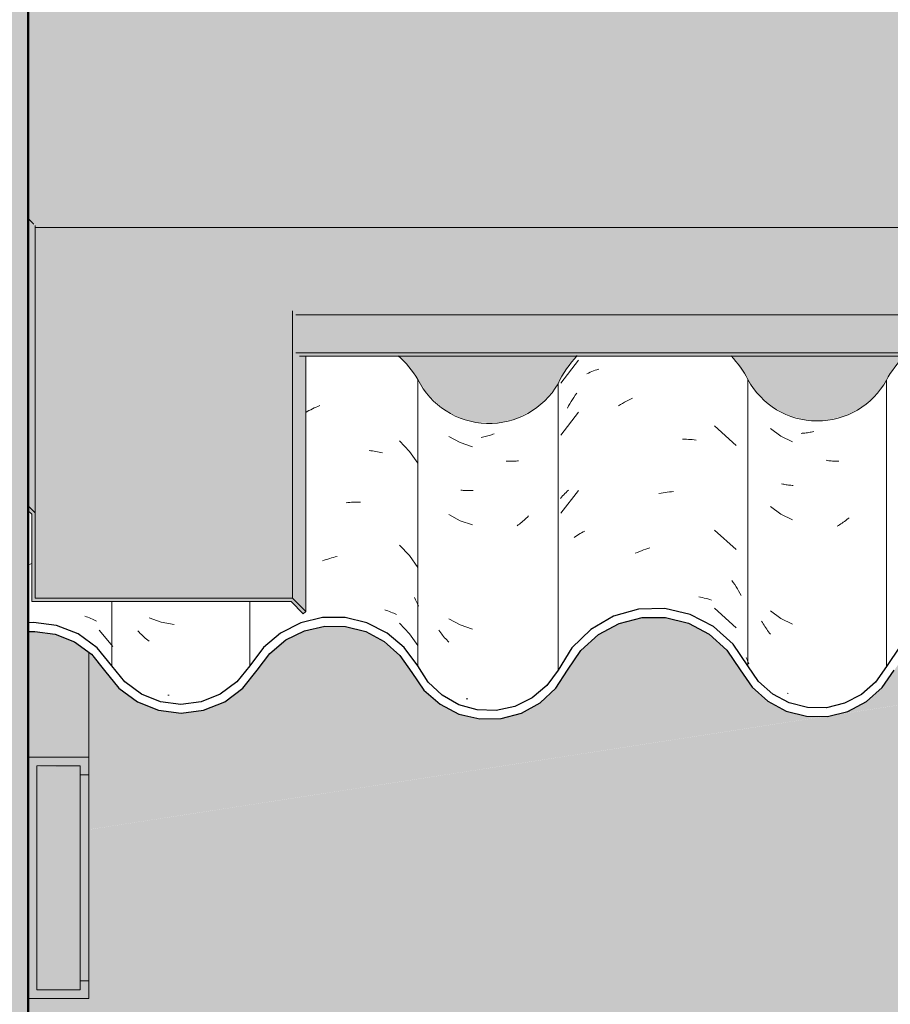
# Model space of a CAD drawing. Header units: metres. Extents: x 9.7 to 43.6, y -0.5 to 5.6.
# Tile 51 of 154: x 14.27 to 14.774, y 3.214 to 3.784. Entities that reach past the tile are written whole.
import ezdxf

# ---------------------------------------------------------------- set-up
doc = ezdxf.new("R2010")
doc.units = ezdxf.units.M
doc.layers.add('A-DETL', color=7, linetype='Continuous', lineweight=5, true_color=0x00a600)
for name, color, linetype, lineweight in [('A-DETL-GENF', 7, 'Continuous', 5), ('A-GLAZ-CWMG', 7, 'Continuous', 5), ('A-ROOF', 7, 'Continuous', 5), ('A-ROOF-MCUT', 7, 'Continuous', 15), ('A-ROOF-OTLN', 7, 'Continuous', 5), ('A-ROOF-PATT', 7, 'Continuous', 5), ('A-WALL-PATT', 7, 'Continuous', 5), ('I-WALL', 7, 'Continuous', 5)]:
    doc.layers.add(name, color=color, linetype=linetype, lineweight=lineweight)

# ---------------------------------------------------------------- blocks, each defined once
blk = doc.blocks.new('FP_65-A')
at = {"layer": 'A-GLAZ-CWMG', "color": 9, "true_color": 0xc0c0c0}
for p, q in [((14.27497, 3.46853), (14.27603, 3.46886)), ((14.27603, 3.46886), (14.27694, 3.46913)), ((14.30771, 3.43869), (14.30859, 3.43838)), ((14.30859, 3.43838), (14.30946, 3.43805)), ((14.30946, 3.43805), (14.31031, 3.4377)), ((14.31031, 3.4377), (14.31116, 3.43734)), ((14.31116, 3.43734), (14.31199, 3.43696)), ((14.31199, 3.43696), (14.31281, 3.43657)), ((14.31281, 3.43657), (14.31362, 3.43616)), ((14.31362, 3.43616), (14.31441, 3.43573)), ((14.32376, 3.42108), (14.31594, 3.43067))]:
    blk.add_line(p, q, dxfattribs=at)
blk = doc.blocks.new('FP_66-A')
at = {"layer": 'A-GLAZ-CWMG', "color": 9, "true_color": 0xc0c0c0}
for p, q in [((14.34483, 3.43781), (14.35188, 3.43519)), ((14.33904, 3.42947), (14.33835, 3.43018)), ((14.35188, 3.43519), (14.3593, 3.43385)), ((14.33973, 3.42876), (14.33904, 3.42947)), ((14.34044, 3.42807), (14.33973, 3.42876)), ((14.34115, 3.42739), (14.34044, 3.42807)), ((14.34187, 3.42673), (14.34115, 3.42739)), ((14.3426, 3.42608), (14.34187, 3.42673)), ((14.34333, 3.42544), (14.3426, 3.42608)), ((14.34408, 3.42482), (14.34333, 3.42544)), ((14.34483, 3.42422), (14.34408, 3.42482)), ((14.35648, 3.39302), (14.35574, 3.39293))]:
    blk.add_line(p, q, dxfattribs=at)
blk = doc.blocks.new('FP_67-A')
at = {"layer": 'A-GLAZ-CWMG', "color": 9, "true_color": 0xc0c0c0}
for p, q in [((14.43543, 3.55663), (14.43626, 3.5571)), ((14.43626, 3.5571), (14.43729, 3.55764)), ((14.43729, 3.55764), (14.43831, 3.55817)), ((14.43831, 3.55817), (14.43934, 3.55867)), ((14.43934, 3.55867), (14.44038, 3.55916)), ((14.44038, 3.55916), (14.44142, 3.55963)), ((14.44142, 3.55963), (14.44246, 3.56008)), ((14.44246, 3.56008), (14.44351, 3.56051)), ((14.49545, 3.53406), (14.4896, 3.54011)), ((14.47211, 3.53458), (14.4731, 3.53446)), ((14.4731, 3.53446), (14.47407, 3.53433)), ((14.47407, 3.53433), (14.47504, 3.53417)), ((14.47504, 3.53417), (14.476, 3.534)), ((14.476, 3.534), (14.47695, 3.53381)), ((14.47695, 3.53381), (14.4779, 3.53361)), ((14.4779, 3.53361), (14.47883, 3.53338)), ((14.47883, 3.53338), (14.47976, 3.53314)), ((14.50032, 3.52722), (14.49545, 3.53406)), ((14.45881, 3.50426), (14.45986, 3.50439)), ((14.45986, 3.50439), (14.46091, 3.5045)), ((14.46091, 3.5045), (14.46195, 3.50459)), ((14.46195, 3.50459), (14.46299, 3.50466)), ((14.46299, 3.50466), (14.46402, 3.50471)), ((14.46402, 3.50471), (14.46505, 3.50474)), ((14.46505, 3.50474), (14.46608, 3.50475)), ((14.46608, 3.50475), (14.4671, 3.50475)), ((14.49545, 3.47378), (14.4896, 3.47982)), ((14.44509, 3.47069), (14.44615, 3.47107)), ((14.44615, 3.47107), (14.4472, 3.47143)), ((14.4472, 3.47143), (14.44826, 3.47178)), ((14.44826, 3.47178), (14.44931, 3.4721)), ((14.44931, 3.4721), (14.45037, 3.4724)), ((14.45037, 3.4724), (14.45143, 3.47269)), ((14.45143, 3.47269), (14.45249, 3.47295)), ((14.45249, 3.47295), (14.45355, 3.47319)), ((14.50032, 3.46694), (14.49545, 3.47378)), ((14.49833, 3.44942), (14.49895, 3.44822)), ((14.49895, 3.44822), (14.49956, 3.447)), ((14.49956, 3.447), (14.50015, 3.44578)), ((14.48113, 3.44232), (14.48203, 3.44203)), ((14.48203, 3.44203), (14.48292, 3.44173)), ((14.48292, 3.44173), (14.4838, 3.44142)), ((14.4838, 3.44142), (14.48467, 3.44109)), ((14.48467, 3.44109), (14.48552, 3.44074)), ((14.50015, 3.44578), (14.50072, 3.44455)), ((14.48552, 3.44074), (14.48636, 3.44038)), ((14.48636, 3.44038), (14.48719, 3.44)), ((14.48719, 3.44), (14.48801, 3.4396)), ((14.49545, 3.42856), (14.4896, 3.43461)), ((14.50032, 3.42172), (14.49545, 3.42856))]:
    blk.add_line(p, q, dxfattribs=at)
blk = doc.blocks.new('FP_68-A')
at = {"layer": 'A-GLAZ-CWMG', "color": 9, "true_color": 0xc0c0c0}
for p, q in [((14.54294, 3.54369), (14.54219, 3.54345)), ((14.54369, 3.54394), (14.54294, 3.54369)), ((14.54444, 3.5442), (14.54369, 3.54394)), ((14.51819, 3.54273), (14.52475, 3.53911)), ((14.52475, 3.53911), (14.53187, 3.53673)), ((14.53768, 3.54232), (14.53693, 3.54218)), ((14.53843, 3.54248), (14.53768, 3.54232)), ((14.53918, 3.54264), (14.53843, 3.54248)), ((14.53993, 3.54283), (14.53918, 3.54264)), ((14.54068, 3.54302), (14.53993, 3.54283)), ((14.54144, 3.54323), (14.54068, 3.54302)), ((14.54219, 3.54345), (14.54144, 3.54323)), ((14.55217, 3.52833), (14.55144, 3.52835)), ((14.55289, 3.52831), (14.55217, 3.52833)), ((14.55361, 3.52831), (14.55289, 3.52831)), ((14.55433, 3.52832), (14.55361, 3.52831)), ((14.55504, 3.52834), (14.55433, 3.52832)), ((14.55575, 3.52838), (14.55504, 3.52834)), ((14.55645, 3.52843), (14.55575, 3.52838)), ((14.55715, 3.52849), (14.55645, 3.52843)), ((14.55784, 3.52857), (14.55715, 3.52849)), ((14.55853, 3.52865), (14.55784, 3.52857)), ((14.52585, 3.51154), (14.52516, 3.51161)), ((14.52655, 3.51148), (14.52585, 3.51154)), ((14.52726, 3.51143), (14.52655, 3.51148)), ((14.52797, 3.5114), (14.52726, 3.51143)), ((14.52868, 3.51138), (14.52797, 3.5114)), ((14.5294, 3.51137), (14.52868, 3.51138)), ((14.53012, 3.51137), (14.5294, 3.51137)), ((14.53084, 3.51139), (14.53012, 3.51137)), ((14.53157, 3.51142), (14.53084, 3.51139)), ((14.5323, 3.51146), (14.53157, 3.51142)), ((14.51819, 3.49751), (14.52475, 3.49389)), ((14.52475, 3.49389), (14.53187, 3.49152)), ((14.55969, 3.49257), (14.55901, 3.49203)), ((14.56036, 3.49312), (14.55969, 3.49257)), ((14.56102, 3.49369), (14.56036, 3.49312)), ((14.56168, 3.49426), (14.56102, 3.49369)), ((14.56233, 3.49485), (14.56168, 3.49426)), ((14.56298, 3.49545), (14.56233, 3.49485)), ((14.56362, 3.49606), (14.56298, 3.49545)), ((14.56425, 3.49668), (14.56362, 3.49606)), ((14.55833, 3.49151), (14.55764, 3.49099)), ((14.55901, 3.49203), (14.55833, 3.49151)), ((14.51819, 3.43723), (14.52475, 3.43361)), ((14.51294, 3.42979), (14.5124, 3.43052)), ((14.51348, 3.42906), (14.51294, 3.42979)), ((14.52475, 3.43361), (14.53187, 3.43123)), ((14.51404, 3.42835), (14.51348, 3.42906)), ((14.51461, 3.42764), (14.51404, 3.42835)), ((14.51518, 3.42695), (14.51461, 3.42764)), ((14.51577, 3.42626), (14.51518, 3.42695)), ((14.51636, 3.42559), (14.51577, 3.42626)), ((14.51696, 3.42493), (14.51636, 3.42559)), ((14.51757, 3.42427), (14.51696, 3.42493)), ((14.51819, 3.42363), (14.51757, 3.42427)), ((14.52871, 3.3908), (14.52828, 3.39082)), ((14.52914, 3.3908), (14.52871, 3.3908))]:
    blk.add_line(p, q, dxfattribs=at)
blk = doc.blocks.new('FP_69-A')
at = {"layer": 'A-GLAZ-CWMG', "color": 9, "true_color": 0xc0c0c0}
for p, q in [((14.59325, 3.58687), (14.58305, 3.57359)), ((14.59799, 3.57898), (14.59894, 3.57941)), ((14.59894, 3.57941), (14.5999, 3.57983)), ((14.5999, 3.57983), (14.60087, 3.58023)), ((14.60087, 3.58023), (14.60186, 3.58061)), ((14.60186, 3.58061), (14.60287, 3.58097)), ((14.60287, 3.58097), (14.60388, 3.58131)), ((14.60388, 3.58131), (14.60491, 3.58163)), ((14.59051, 3.56533), (14.59131, 3.56652)), ((14.59131, 3.56652), (14.59214, 3.56771)), ((14.58746, 3.56038), (14.58819, 3.56164)), ((14.58819, 3.56164), (14.58895, 3.56288)), ((14.58895, 3.56288), (14.58972, 3.56411)), ((14.58972, 3.56411), (14.59051, 3.56533)), ((14.61632, 3.56046), (14.61746, 3.56115)), ((14.61746, 3.56115), (14.61861, 3.56182)), ((14.61861, 3.56182), (14.61977, 3.56247)), ((14.61977, 3.56247), (14.62094, 3.5631)), ((14.62094, 3.5631), (14.62211, 3.56371)), ((14.62211, 3.56371), (14.62328, 3.56429)), ((14.62328, 3.56429), (14.62447, 3.56485)), ((14.59325, 3.55673), (14.58305, 3.54344)), ((14.58674, 3.55911), (14.58746, 3.56038)), ((14.68434, 3.53752), (14.67187, 3.54876)), ((14.65326, 3.54116), (14.65443, 3.54114)), ((14.65443, 3.54114), (14.65558, 3.5411)), ((14.65558, 3.5411), (14.65673, 3.54103)), ((14.65673, 3.54103), (14.65787, 3.54095)), ((14.65787, 3.54095), (14.659, 3.54084)), ((14.659, 3.54084), (14.66013, 3.54071)), ((14.66013, 3.54071), (14.66124, 3.54055)), ((14.59325, 3.51152), (14.58305, 3.49823)), ((14.58465, 3.50897), (14.58531, 3.50967)), ((14.58531, 3.50967), (14.58598, 3.51036)), ((14.58598, 3.51036), (14.58668, 3.51103)), ((14.58668, 3.51103), (14.58739, 3.51168)), ((14.63972, 3.50965), (14.64093, 3.50989)), ((14.64093, 3.50989), (14.64213, 3.51011)), ((14.64213, 3.51011), (14.64333, 3.5103)), ((14.64333, 3.5103), (14.64454, 3.51047)), ((14.64454, 3.51047), (14.64573, 3.51062)), ((14.64573, 3.51062), (14.64693, 3.51074)), ((14.64693, 3.51074), (14.64812, 3.51085)), ((14.58281, 3.50681), (14.5834, 3.50754)), ((14.5834, 3.50754), (14.58402, 3.50827)), ((14.58402, 3.50827), (14.58465, 3.50897)), ((14.59408, 3.48646), (14.59496, 3.48697)), ((14.59496, 3.48697), (14.59585, 3.48747)), ((14.59585, 3.48747), (14.59676, 3.48794)), ((14.68434, 3.47723), (14.67187, 3.48847)), ((14.59073, 3.48424), (14.59154, 3.48482)), ((14.59154, 3.48482), (14.59237, 3.48538)), ((14.59237, 3.48538), (14.59321, 3.48593)), ((14.59321, 3.48593), (14.59408, 3.48646)), ((14.62604, 3.47512), (14.62723, 3.47563)), ((14.62723, 3.47563), (14.62842, 3.47611)), ((14.62842, 3.47611), (14.62962, 3.47657)), ((14.62962, 3.47657), (14.63082, 3.47701)), ((14.63082, 3.47701), (14.63203, 3.47742)), ((14.63203, 3.47742), (14.63323, 3.47781)), ((14.63323, 3.47781), (14.63444, 3.47818)), ((14.6819, 3.45937), (14.68272, 3.45818)), ((14.68272, 3.45818), (14.68352, 3.45698)), ((14.68352, 3.45698), (14.6843, 3.45576)), ((14.6843, 3.45576), (14.68507, 3.45453)), ((14.68507, 3.45453), (14.68581, 3.45328)), ((14.68581, 3.45328), (14.68654, 3.45202)), ((14.6627, 3.44989), (14.6638, 3.44969)), ((14.6638, 3.44969), (14.66488, 3.44946)), ((14.66488, 3.44946), (14.66595, 3.44922)), ((14.66595, 3.44922), (14.66701, 3.44895)), ((14.66701, 3.44895), (14.66806, 3.44867)), ((14.66806, 3.44867), (14.6691, 3.44836)), ((14.6691, 3.44836), (14.67012, 3.44804)), ((14.68654, 3.45202), (14.68725, 3.45074)), ((14.68434, 3.43202), (14.67187, 3.44326)), ((14.69012, 3.41487), (14.69067, 3.41365)), ((14.69067, 3.41365), (14.6912, 3.41242)), ((14.6912, 3.41242), (14.69171, 3.41118))]:
    blk.add_line(p, q, dxfattribs=at)
blk = doc.blocks.new('FP_70-A')
at = {"layer": 'A-GLAZ-CWMG', "color": 9, "true_color": 0xc0c0c0}
for p, q in [((14.70422, 3.54731), (14.71025, 3.54289)), ((14.72263, 3.54452), (14.7219, 3.54447)), ((14.72336, 3.54458), (14.72263, 3.54452)), ((14.7241, 3.54466), (14.72336, 3.54458)), ((14.72484, 3.54475), (14.7241, 3.54466)), ((14.72559, 3.54485), (14.72484, 3.54475)), ((14.72633, 3.54497), (14.72559, 3.54485)), ((14.72708, 3.5451), (14.72633, 3.54497)), ((14.72782, 3.54525), (14.72708, 3.5451)), ((14.72857, 3.5454), (14.72782, 3.54525)), ((14.72932, 3.54558), (14.72857, 3.5454)), ((14.71025, 3.54289), (14.71699, 3.53964)), ((14.73714, 3.52877), (14.73639, 3.52888)), ((14.73788, 3.52867), (14.73714, 3.52877)), ((14.73862, 3.52858), (14.73788, 3.52867)), ((14.73936, 3.5285), (14.73862, 3.52858)), ((14.74009, 3.52844), (14.73936, 3.5285)), ((14.74082, 3.52839), (14.74009, 3.52844)), ((14.74155, 3.52836), (14.74082, 3.52839)), ((14.74228, 3.52834), (14.74155, 3.52836)), ((14.743, 3.52833), (14.74228, 3.52834)), ((14.74372, 3.52833), (14.743, 3.52833)), ((14.71128, 3.51518), (14.71063, 3.51534)), ((14.71193, 3.51504), (14.71128, 3.51518)), ((14.7126, 3.5149), (14.71193, 3.51504)), ((14.71327, 3.51478), (14.7126, 3.5149)), ((14.71394, 3.51467), (14.71327, 3.51478)), ((14.71463, 3.51458), (14.71394, 3.51467)), ((14.71531, 3.51449), (14.71463, 3.51458)), ((14.71601, 3.51442), (14.71531, 3.51449)), ((14.71671, 3.51436), (14.71601, 3.51442)), ((14.71741, 3.51432), (14.71671, 3.51436)), ((14.70422, 3.50209), (14.71025, 3.49767)), ((14.71025, 3.49767), (14.71699, 3.49442)), ((14.74563, 3.49258), (14.74493, 3.49211)), ((14.74634, 3.49307), (14.74563, 3.49258)), ((14.74703, 3.49356), (14.74634, 3.49307)), ((14.74772, 3.49407), (14.74703, 3.49356)), ((14.74841, 3.49459), (14.74772, 3.49407)), ((14.74908, 3.49513), (14.74841, 3.49459)), ((14.74976, 3.49567), (14.74908, 3.49513)), ((14.7435, 3.49121), (14.74278, 3.49078)), ((14.74422, 3.49165), (14.7435, 3.49121)), ((14.74493, 3.49211), (14.74422, 3.49165)), ((14.70422, 3.44181), (14.71025, 3.43739)), ((14.69958, 3.43501), (14.69912, 3.43581)), ((14.71025, 3.43739), (14.71699, 3.43414)), ((14.70006, 3.43422), (14.69958, 3.43501)), ((14.70054, 3.43343), (14.70006, 3.43422)), ((14.70104, 3.43266), (14.70054, 3.43343)), ((14.70154, 3.43189), (14.70104, 3.43266)), ((14.70206, 3.43114), (14.70154, 3.43189)), ((14.70258, 3.43039), (14.70206, 3.43114)), ((14.70312, 3.42966), (14.70258, 3.43039)), ((14.70367, 3.42893), (14.70312, 3.42966)), ((14.70422, 3.42821), (14.70367, 3.42893)), ((14.71439, 3.39404), (14.71381, 3.39412))]:
    blk.add_line(p, q, dxfattribs=at)
blk = doc.blocks.new('Rectangular Mullion - Telha Fibrocimento - Ondulada-1908999-A')
at = {"layer": 'A-GLAZ-CWMG', "true_color": 0x808080}
h = blk.add_hatch(dxfattribs=at)
h.set_pattern_fill('FP_5', color=8, style=0, pattern_type=2)
h.set_pattern_definition([(50, (13.933, 2.53), (0.364365, -0.031877), [0.0381, -0.4191]), (355, (13.933, 2.53), (-0.070485, 0.38212), [0.03048, -0.33528]), (100.45, (13.963, 2.527), (0.293886, 0.35023), [0.03238, -0.35618]), (46.184, (13.933, 2.632), (0.54216, -0.08408), [0.05715, -0.62865]), (96.636, (13.978, 2.625), (0.4748, 0.49485), [0.04857, -0.53427]), (351.184, (13.933, 2.632), (0.47481, 0.49485), [0.04572, -0.50292]), (21, (13.984, 2.606), (0.303226, -0.20453), [0.0381, -0.4191]), (326, (13.984, 2.606), (0.12361, 0.36838), [0.03048, -0.33528]), (71.45, (14.009, 2.589), (0.42683, 0.16384), [0.03238, -0.35618]), (37.5, (13.933, 2.53), (0.006181, 0.169108), [0.01676, -0.31445, 0.01676, -0.3236, -0.33655]), (37.5, (13.933, 2.53), (0.006181, 0.169108), [-0.67158, 0.01676, -0.31979]), (7.5, (13.933, 2.53), (0.133641, 0.200358), [0.01676, -0.17729, 0.01676, -0.30683, -0.12827]), (7.5, (13.933, 2.53), (0.133641, 0.200358), [-0.51765, 0.01676, -0.11151]), (327.5, (13.819, 2.53), (0.271182, -0.011461), [0.01676, -0.11024, 0.01676, -0.37948, -0.52578]), (327.5, (13.819, 2.53), (0.271182, -0.011461), [-0.52324, 0.01676, -0.50902]), (317.5, (13.769, 2.53), (0.296258, 0.05085), [0.01676, -0.14834, 0.01676, -0.24638, -0.37338]), (317.5, (13.769, 2.53), (0.296258, 0.05085), [-0.42824, 0.01676, -0.35662])])
h.paths.add_polyline_path([(14.53605, 3.3793), (14.54899, 3.37966), (14.56026, 3.38267), (14.57105, 3.38865), (14.58136, 3.39898), (14.59454, 3.41886), (14.60489, 3.42818), (14.6167, 3.43454), (14.62991, 3.43789), (14.64417, 3.43777), (14.65811, 3.43394), (14.66993, 3.42726), (14.679, 3.41911), (14.69357, 3.39764), (14.7045, 3.38848), (14.71512, 3.38331), (14.72567, 3.38078), (14.73939, 3.38128), (14.74901, 3.38364), (14.76026, 3.38974), (14.76913, 3.39778), (14.7834, 3.41827), (14.79292, 3.42667), (14.80435, 3.43267), (14.81687, 3.43576), (14.83017, 3.43566), (14.84388, 3.43185), (14.85531, 3.42529), (14.86466, 3.41639), (14.87895, 3.39657), (14.88844, 3.38877), (14.89921, 3.3836), (14.90972, 3.38114), (14.92119, 3.38113), (14.93286, 3.38399), (14.94353, 3.38957), (14.95259, 3.39754), (14.96691, 3.41797), (14.97653, 3.42643), (14.98785, 3.43236), (15.00023, 3.43542), (15.01361, 3.43529), (15.02717, 3.4315), (15.03721, 3.42612), (15.0476, 3.41639), (15.06074, 3.39781), (15.07141, 3.38904), (15.08226, 3.38389), (15.09274, 3.38148), (15.10401, 3.38145), (15.11634, 3.38462), (15.1263, 3.38977), (15.13539, 3.39764), (15.14923, 3.41639), (15.1559, 3.42187), (15.16322, 3.42568), (15.17232, 3.4279), (15.18225, 3.42776), (15.19247, 3.42479), (15.19909, 3.42135), (15.20617, 3.41516), (15.21864, 3.39775), (15.22936, 3.38913), (15.24046, 3.38402), (15.25109, 3.38174), (15.26197, 3.38178), (15.27459, 3.38516), (15.28399, 3.38997), (15.29306, 3.39775), (15.3001, 3.40746), (15.29643, 3.4112), (15.29025, 3.40214), (15.28212, 3.3948), (15.27252, 3.38961), (15.2618, 3.38685), (15.2499, 3.38696), (15.23833, 3.3902), (15.23071, 3.39403), (15.22238, 3.40112), (15.2098, 3.41863), (15.20183, 3.42557), (15.19247, 3.43043), (15.18167, 3.43293), (15.17174, 3.43293), (15.16151, 3.43043), (15.15216, 3.42557), (15.14419, 3.41863), (15.13177, 3.40113), (15.1236, 3.39402), (15.11401, 3.38904), (15.10353, 3.38648), (15.09204, 3.38666), (15.08042, 3.39), (15.07267, 3.39402), (15.0645, 3.40113), (15.05012, 3.42147), (15.03957, 3.4307), (15.02537, 3.43759), (15.01297, 3.44046), (14.99764, 3.43995), (14.98611, 3.4371), (14.97373, 3.43062), (14.9632, 3.42136), (14.94888, 3.40092), (14.9407, 3.39374), (14.93108, 3.38872), (14.91851, 3.38615), (14.90917, 3.3863), (14.89761, 3.38961), (14.8896, 3.39382), (14.88014, 3.40291), (14.86706, 3.42162), (14.85641, 3.43096), (14.84227, 3.43787), (14.82975, 3.44081), (14.81607, 3.44075), (14.80239, 3.43732), (14.7899, 3.43071), (14.77932, 3.42128), (14.76499, 3.4006), (14.75569, 3.39279), (14.74712, 3.38832), (14.73655, 3.38576), (14.72567, 3.38581), (14.71324, 3.38949), (14.7055, 3.39362), (14.69652, 3.40218), (14.68113, 3.42393), (14.67128, 3.43268), (14.6564, 3.43998), (14.64156, 3.44303), (14.62772, 3.44266), (14.61189, 3.43778), (14.60026, 3.43108), (14.58836, 3.41886), (14.57923, 3.40459), (14.5748, 3.39852), (14.56631, 3.39139), (14.55637, 3.38651), (14.54558, 3.38417), (14.53276, 3.38501), (14.52287, 3.38809), (14.51428, 3.39298), (14.50501, 3.40253), (14.49549, 3.41639), (14.49059, 3.42209), (14.48075, 3.42984), (14.47012, 3.43503), (14.45817, 3.43789), (14.44374, 3.43755), (14.43251, 3.43486), (14.42088, 3.42897), (14.4107, 3.42025), (14.3956, 3.40069), (14.38406, 3.39279), (14.37498, 3.38913), (14.3632, 3.38761), (14.35025, 3.3896), (14.34037, 3.39358), (14.32959, 3.40217), (14.31473, 3.42047), (14.30174, 3.42927), (14.29135, 3.43338), (14.27801, 3.43497), (14.27494, 3.43454), (14.27494, 3.42948), (14.27894, 3.4299), (14.29135, 3.42807), (14.30346, 3.42261), (14.3117, 3.41639), (14.32891, 3.39589), (14.33803, 3.38914), (14.35141, 3.38409), (14.36461, 3.38275), (14.37634, 3.38429), (14.38854, 3.38924), (14.39913, 3.39713), (14.41862, 3.42053), (14.4239, 3.42495), (14.4347, 3.43031), (14.44643, 3.43297), (14.45846, 3.43278), (14.47159, 3.42897), (14.48246, 3.42254), (14.49066, 3.41474), (14.50378, 3.3959), (14.51476, 3.38689), (14.52406, 3.38211), (14.5329, 3.38004)])
at = {"layer": 'A-GLAZ-CWMG'}
for p, q in [((14.50022, 3.40999), (14.50022, 3.57566)), ((14.58136, 3.40751), (14.58136, 3.57323)), ((14.6912, 3.40999), (14.6912, 3.57566)), ((14.77125, 3.4096), (14.77125, 3.57527)), ((14.32327, 3.40999), (14.32327, 3.44715)), ((14.40312, 3.40999), (14.40312, 3.44715))]:
    blk.add_line(p, q, dxfattribs=at)
at = {"layer": 'A-GLAZ-CWMG', "lineweight": 25, "flags": 128}
for points in [[(14.6912, 3.40999), (14.68263, 3.42259), (14.67128, 3.43268), (14.65782, 3.43965), (14.64308, 3.44307), (14.62796, 3.44273), (14.61339, 3.43865), (14.60026, 3.43108), (14.58936, 3.42048), (14.58136, 3.40751)], [(14.50022, 3.40999), (14.49243, 3.42053), (14.48246, 3.42897), (14.47083, 3.43486), (14.45817, 3.43789), (14.44516, 3.43789), (14.43251, 3.43486), (14.42088, 3.42897), (14.4109, 3.42053), (14.40312, 3.40999)], [(14.5869, 3.40746), (14.59454, 3.41886), (14.60467, 3.42807), (14.6167, 3.43454), (14.62991, 3.43789), (14.64353, 3.43793), (14.65676, 3.43465), (14.66882, 3.42826), (14.679, 3.41911), (14.68671, 3.40775)], [(14.87522, 3.40999), (14.86706, 3.42162), (14.85641, 3.43096), (14.84388, 3.43748), (14.83017, 3.44081), (14.81607, 3.44075), (14.80239, 3.43732), (14.7899, 3.43071), (14.77932, 3.42128), (14.77125, 3.4096)], [(14.32327, 3.40999), (14.31473, 3.42047), (14.30386, 3.42844), (14.29135, 3.43338), (14.27801, 3.43497), (14.27492, 3.43484)], [(14.27492, 3.4298), (14.27864, 3.42994), (14.29057, 3.42839), (14.30174, 3.42388), (14.31145, 3.41669), (14.31908, 3.40728)], [(14.40742, 3.40746), (14.41463, 3.41719), (14.4239, 3.42495), (14.4347, 3.43031), (14.44643, 3.43297), (14.45846, 3.43278), (14.47012, 3.42976), (14.48075, 3.42407), (14.48977, 3.41602), (14.49669, 3.40607)], [(14.31908, 3.40728), (14.32741, 3.39699), (14.33803, 3.38914), (14.35025, 3.38424), (14.3633, 3.38258), (14.37634, 3.38429), (14.38854, 3.38924), (14.39913, 3.39713), (14.40742, 3.40746)], [(14.40312, 3.40999), (14.3956, 3.40069), (14.38602, 3.39358), (14.37498, 3.38913), (14.3632, 3.38761), (14.35141, 3.38913), (14.34037, 3.39358), (14.33079, 3.40069), (14.32327, 3.40999)], [(14.49669, 3.40607), (14.50378, 3.3959), (14.51309, 3.38775), (14.52406, 3.38211), (14.53605, 3.3793), (14.54836, 3.37949), (14.56026, 3.38267), (14.57105, 3.38865), (14.58011, 3.39707), (14.5869, 3.40746)], [(14.58136, 3.40751), (14.5748, 3.39852), (14.56631, 3.39139), (14.55637, 3.38651), (14.54558, 3.38417), (14.53454, 3.38451), (14.5239, 3.3875), (14.51428, 3.39298), (14.50623, 3.40062), (14.50022, 3.40999)], [(14.68671, 3.40775), (14.69357, 3.39764), (14.70262, 3.38949), (14.71334, 3.38376), (14.7251, 3.38079), (14.73722, 3.38075), (14.74901, 3.38364), (14.75976, 3.3893), (14.76886, 3.39739), (14.77579, 3.40746)], [(14.77125, 3.4096), (14.76499, 3.4006), (14.75679, 3.39337), (14.74712, 3.38832), (14.73655, 3.38576), (14.72567, 3.38581), (14.71512, 3.38848), (14.7055, 3.39362), (14.69737, 3.40093), (14.6912, 3.40999)]]:
    blk.add_lwpolyline(points, dxfattribs=at)
at = {"layer": 'A-GLAZ-CWMG'}
for centre, major_axis, start_param, end_param in [((14.45167, 3.54782), (0.05612, 0), 0.525465, 0.847658), ((14.63688, 3.54782), (0.06118, 0), 2.382747, 2.708177), ((14.63688, 3.54782), (0.06118, 0), 0.478163, 0.755649), ((14.82334, 3.54782), (0.05902, 0), 2.348581, 2.651943), ((14.54144, 3.5956), (0.04589, 0), 3.596619, 5.767598), ((14.73133, 3.59647), (0.04532, 0), 3.624607, 5.790408)]:
    blk.add_ellipse(centre, major_axis=major_axis, ratio=0.988936, start_param=start_param, end_param=end_param, dxfattribs=at)
for name in ['FP_69-A', 'FP_67-A', 'FP_68-A', 'FP_70-A', 'FP_65-A', 'FP_66-A']:
    blk.add_blockref(name, (0, 0), dxfattribs=at)
blk = doc.blocks.new('LONGARINA_STEEL_FRAME - LONGARINA_STEEL_FRAME-1917798-A')
at = {"layer": 'A-ROOF', "true_color": 0x9fa09c}
for points in [[(14.27494, 3.35708), (14.30994, 3.3574), (14.30994, 3.41781), (14.30174, 3.42388), (14.29018, 3.42844), (14.27801, 3.42986), (14.27494, 3.42948), (14.27494, 3.3574)], [(14.27494, 3.21754), (14.30994, 3.21754), (14.30994, 3.22765), (14.30494, 3.22765), (14.30494, 3.2226), (14.27994, 3.2226), (14.27994, 3.35203), (14.30494, 3.3515), (14.30526, 3.34697), (14.30994, 3.34697), (14.30994, 3.35708), (14.27494, 3.35684), (14.27494, 3.27483)], [(14.27994, 3.2226), (14.30494, 3.2226), (14.30494, 3.35203), (14.27994, 3.3515), (14.27994, 3.22765)], [(14.30994, 3.22765), (14.30994, 3.34697), (14.30494, 3.34697), (14.30494, 3.22765)]]:
    blk.add_hatch(color=253, dxfattribs=at).paths.add_polyline_path(points)
at = {"layer": 'A-ROOF'}
for p, q in [((14.30994, 3.35708), (14.30994, 3.41781)), ((14.30494, 3.22765), (14.30494, 3.34697)), ((14.30994, 3.22765), (14.30994, 3.34697))]:
    blk.add_line(p, q, dxfattribs=at)
at = {"layer": 'A-ROOF', "lineweight": 15}
for p, q in [((14.30994, 3.35708), (14.27494, 3.35708)), ((14.27494, 3.35708), (14.27494, 3.21754)), ((14.30994, 3.34697), (14.30994, 3.35708)), ((14.27994, 3.2226), (14.27994, 3.35203)), ((14.27994, 3.35203), (14.30494, 3.35203)), ((14.30494, 3.35203), (14.30494, 3.34697)), ((14.30494, 3.34697), (14.30994, 3.34697)), ((14.30994, 3.22765), (14.30494, 3.22765)), ((14.30494, 3.22765), (14.30494, 3.2226)), ((14.30994, 3.21754), (14.30994, 3.22765)), ((14.30494, 3.2226), (14.27994, 3.2226)), ((14.27494, 3.21754), (14.30994, 3.21754))]:
    blk.add_line(p, q, dxfattribs=at)

msp = doc.modelspace()

# ---------------------------------------------------------------- hatches: boundary and pattern name
at = {"layer": 'A-DETL-GENF', "true_color": 0x808080}
h = msp.add_hatch(color=8, dxfattribs=at)
h.paths.add_polyline_path([(14.22613, 3.36616), (14.27494, 3.36616), (14.27494, 3.57616), (14.11994, 3.57616), (14.11994, 3.36616), (14.21305, 3.36616)])
h.paths.add_polyline_path([(14.11994, 4.71116), (14.27494, 4.71116), (14.27494, 4.92116), (14.11994, 4.92116), (14.11994, 4.86146)])
at = {"layer": 'A-ROOF-PATT', "true_color": 0x919191}
for points in [[(14.27894, 3.49854), (14.27894, 3.66471), (14.27494, 3.66888), (14.27504, 3.50249), (14.27801, 3.49948)], [(15.45789, 3.66357), (15.62994, 3.66357), (15.62994, 3.67122), (15.47004, 3.67122), (15.47004, 3.66886), (15.47281, 3.66557), (14.27822, 3.66557), (14.27894, 3.66471), (14.27894, 3.66357), (15.3658, 3.66357)], [(15.41323, 3.61314), (15.62994, 3.61314), (15.62994, 3.66357), (14.27894, 3.66357), (14.27894, 3.61516), (14.42777, 3.61516), (14.42977, 3.61314), (15.40655, 3.61314)], [(14.27894, 3.44917), (14.42777, 3.44917), (14.42777, 3.61516), (14.27894, 3.61516), (14.27894, 3.46357)], [(14.43543, 3.44143), (14.43543, 3.58917), (14.43177, 3.58917), (14.42977, 3.59114), (14.42977, 3.61314), (14.42777, 3.61516), (14.42777, 3.44917), (14.43277, 3.44412)], [(15.62287, 3.59114), (15.62994, 3.59114), (15.62994, 3.61314), (14.42977, 3.61314), (14.42977, 3.59114), (15.51198, 3.59114)], [(15.5572, 3.58917), (15.62994, 3.58917), (15.62994, 3.59114), (14.42977, 3.59114), (14.43177, 3.58917), (15.55088, 3.58917)]]:
    msp.add_hatch(color=252, dxfattribs=at).paths.add_polyline_path(points)
at = {"layer": 'A-ROOF-PATT', "true_color": 0x575757}
h = msp.add_hatch(color=251, dxfattribs=at)
h.paths.add_polyline_path([(17.92097, 3.43948), (17.92804, 3.44663), (18.07804, 3.44663), (18.07804, 3.49719), (18.08004, 3.49921), (18.08004, 3.50207), (18.07604, 3.49803), (18.07604, 3.44865), (17.92721, 3.44865), (17.91956, 3.44091)])
h.paths.add_polyline_path([(14.43401, 3.44), (14.43543, 3.44143), (14.42777, 3.44917), (14.27894, 3.44917), (14.27894, 3.49854), (14.27494, 3.50259), (14.27504, 3.49963), (14.27694, 3.49771), (14.27702, 3.44715), (14.42694, 3.44715), (14.43269, 3.44134)])
at = {"layer": 'A-WALL-PATT', "true_color": 0xd6d6d6}
h = msp.add_hatch(color=254, dxfattribs=at)
h.paths.add_polyline_path([(11.39004, 2.86658), (11.95499, 2.9534), (11.95499, 3.57), (13.55499, 3.57), (13.55499, 3.19927), (14.11994, 3.28609), (14.11994, 4.72192), (14.08494, 4.72192), (14.08494, 4.74496), (12.75994, 4.74496), (12.75994, 4.72192), (12.72494, 4.72192), (12.72494, 4.74496), (11.42504, 4.74496), (11.42504, 4.72192), (11.39004, 4.72192), (11.39004, 2.89734)])
h.paths.add_polyline_path([(12.10499, 2.97645), (13.40499, 3.17622), (13.40499, 3.4), (12.10499, 3.4), (12.10499, 2.97721)])
h.paths.add_polyline_path([(14.30994, 3.31528), (14.73596, 3.38075), (14.7251, 3.38079), (14.71334, 3.38376), (14.70262, 3.38949), (14.6924, 3.39937), (14.679, 3.41911), (14.66882, 3.42826), (14.65676, 3.43465), (14.64156, 3.43793), (14.62796, 3.4374), (14.61637, 3.43436), (14.60467, 3.42807), (14.59454, 3.41886), (14.58011, 3.39707), (14.57105, 3.38865), (14.56026, 3.38267), (14.54781, 3.37948), (14.53454, 3.37966), (14.52287, 3.38272), (14.51298, 3.38785), (14.50309, 3.3969), (14.48936, 3.41639), (14.47872, 3.42515), (14.47012, 3.42976), (14.45817, 3.43279), (14.44516, 3.43268), (14.43251, 3.42922), (14.42365, 3.42475), (14.4133, 3.41539), (14.39913, 3.39713), (14.38854, 3.38924), (14.37498, 3.38411), (14.3632, 3.3826), (14.35025, 3.38424), (14.33803, 3.38914), (14.32697, 3.39754), (14.30994, 3.41781), (14.30994, 3.32201)])
h.paths.add_polyline_path([(14.73939, 3.38128), (14.87466, 3.40206), (14.86342, 3.41815), (14.85154, 3.42784), (14.84221, 3.4327), (14.82949, 3.43577), (14.81607, 3.43556), (14.80239, 3.43164), (14.79119, 3.42514), (14.78202, 3.41639), (14.76886, 3.39739), (14.75791, 3.38832), (14.74712, 3.38318)])
h.paths.add_polyline_path([(14.96555, 3.41603), (15.0361, 3.42687), (15.02537, 3.43244), (15.01297, 3.43545), (14.99966, 3.43528), (14.98611, 3.43145), (14.97653, 3.42643), (14.9658, 3.41639)])
h.paths.add_polyline_path([(15.3001, 3.46744), (15.30757, 3.46859), (15.30757, 3.51402), (15.3001, 3.51402), (15.3001, 3.46967)])
h.paths.add_polyline_path([(12.74247, 3.57049), (12.19737, 3.57049), (12.18633, 3.57343), (12.17995, 3.57779), (12.17499, 3.58495), (12.17496, 3.59905), (12.16858, 3.65396), (12.16283, 3.68646), (12.16252, 3.68798), (12.157, 3.74049), (12.13999, 3.76571), (12.12091, 3.93105), (12.09649, 3.95153), (12.05911, 4.22368), (12.04623, 4.23049), (12.04599, 4.24251), (12.04599, 4.28045), (12.04388, 4.31834), (11.99499, 4.31834), (11.99499, 4.34772), (12.0303, 4.36616), (12.03181, 4.36674), (12.03095, 4.36702), (12.03095, 4.36758), (12.06778, 4.3966), (12.07359, 4.41528), (12.62377, 4.53945), (12.63203, 4.54049), (12.63662, 4.53997), (12.63463, 4.53901), (12.65024, 4.53928), (12.66319, 4.53941), (12.66931, 4.54049), (12.69218, 4.53994), (12.69107, 4.53894), (12.71349, 4.53941), (12.73754, 4.5389), (12.73876, 4.54049), (12.77122, 4.54049), (12.773, 4.53892), (12.79652, 4.53941), (12.81919, 4.53941), (12.81781, 4.54049), (12.8426, 4.54049), (12.85029, 4.53896), (12.87106, 4.53916), (12.87535, 4.53952), (12.87336, 4.54049), (12.88032, 4.54049), (12.90072, 4.53634), (13.27045, 4.45288), (13.4364, 4.41528), (13.443, 4.39596), (13.47858, 4.36714), (13.47821, 4.36616), (13.48031, 4.36616), (13.51499, 4.34772), (13.51499, 4.31834), (13.4661, 4.31834), (13.46399, 4.28045), (13.46375, 4.23049), (13.45088, 4.22368), (13.41349, 3.95153), (13.38907, 3.93099), (13.3699, 3.76557), (13.35298, 3.74049), (13.34626, 3.68198), (13.34117, 3.65232), (13.33808, 3.62798), (13.33499, 3.59568), (13.33499, 3.58435), (13.32836, 3.57634), (13.32064, 3.57201), (13.31222, 3.57049), (12.74843, 3.57049)])
h.paths.add_polyline_path([(13.34031, 4.36616), (13.34137, 4.36699), (13.33999, 4.36699)])
h.paths.add_polyline_path([(12.03259, 4.36616), (12.0325, 4.36674), (12.03239, 4.36616)])
h.paths.add_polyline_path([(13.33309, 4.36699), (13.33176, 4.36687), (13.33207, 4.36616), (13.33283, 4.36678)])
h.paths.add_polyline_path([(13.33447, 4.36699), (13.33328, 4.36674), (13.33372, 4.36616), (13.33418, 4.36667)])
h.paths.add_polyline_path([(13.33537, 4.36616), (13.33537, 4.36699), (13.33488, 4.36661)])
h.paths.add_polyline_path([(13.33042, 4.36616), (13.33171, 4.36699), (13.32904, 4.36699), (13.33033, 4.36622)])
h.paths.add_polyline_path([(13.34689, 4.36699), (13.34743, 4.36649), (13.34827, 4.36699), (13.3469, 4.36699)])
h.paths.add_polyline_path([(13.34551, 4.36699), (13.34551, 4.3663), (13.34689, 4.36699)])
h.paths.add_polyline_path([(13.34275, 4.36699), (13.34137, 4.36699), (13.34195, 4.36616)])
h.paths.add_polyline_path([(13.3436, 4.36616), (13.34525, 4.36699), (13.34275, 4.36699)])
h.paths.add_polyline_path([(13.33866, 4.36616), (13.33999, 4.36699), (13.33861, 4.36699)])
h.paths.add_polyline_path([(13.33701, 4.36616), (13.33861, 4.36699), (13.33593, 4.36693)])
h.paths.add_polyline_path([(13.35019, 4.36616), (13.35184, 4.36699), (13.34982, 4.36673)])
h.paths.add_polyline_path([(13.34854, 4.36616), (13.34965, 4.36699), (13.3484, 4.36659)])
h.paths.add_polyline_path([(12.16861, 4.36699), (12.16968, 4.36616), (12.16968, 4.36699)])
h.paths.add_polyline_path([(12.16723, 4.36699), (12.16803, 4.36616), (12.16803, 4.36699)])
h.paths.add_polyline_path([(12.16447, 4.36699), (12.16638, 4.36616), (12.16723, 4.36699), (12.16473, 4.36699)])
h.paths.add_polyline_path([(12.16309, 4.36699), (12.1647, 4.36627), (12.16447, 4.36699)])
h.paths.add_polyline_path([(12.16171, 4.36699), (12.16309, 4.36643), (12.16309, 4.36699)])
h.paths.add_polyline_path([(12.16144, 4.36616), (12.16144, 4.36699), (12.16077, 4.36667)])
h.paths.add_polyline_path([(12.15979, 4.36616), (12.15979, 4.36699), (12.15815, 4.36678)])
h.paths.add_polyline_path([(12.17827, 4.36699), (12.17715, 4.36678), (12.17791, 4.36616), (12.17822, 4.36687)])
h.paths.add_polyline_path([(12.17956, 4.36616), (12.18116, 4.36712), (12.17843, 4.36689)])
h.paths.add_polyline_path([(12.17551, 4.36699), (12.17439, 4.36655), (12.17462, 4.36616), (12.1751, 4.36661)])
h.paths.add_polyline_path([(12.17626, 4.36616), (12.17626, 4.36699), (12.1758, 4.36667)])
h.paths.add_polyline_path([(12.17297, 4.36616), (12.17413, 4.36699), (12.17137, 4.36699), (12.17252, 4.3664)])
h.paths.add_polyline_path([(12.17132, 4.36616), (12.17132, 4.36699), (12.16999, 4.36699), (12.17114, 4.36628)])
h.paths.add_polyline_path([(14.03556, 4.88296), (14.03669, 4.88296), (14.0258, 4.89818), (14.01872, 4.90437), (14.00853, 4.90916), (14.00131, 4.91093), (13.99137, 4.91078), (13.98115, 4.90781), (13.97325, 4.90325), (13.96746, 4.89818), (13.95666, 4.88296), (14.03124, 4.88296)])
h.paths.add_polyline_path([(11.96101, 4.88296), (12.05255, 4.88314), (12.03811, 4.90047), (12.02942, 4.9069), (12.01785, 4.91146), (12.00569, 4.91289), (11.99238, 4.91067), (11.98318, 4.907), (11.97344, 4.89985), (11.96036, 4.88296), (11.96092, 4.88296)])
h.paths.add_polyline_path([(11.87289, 4.88296), (11.87371, 4.88296), (11.8607, 4.90213), (11.85051, 4.91128), (11.83845, 4.91768), (11.82477, 4.92095), (11.80966, 4.92042), (11.79839, 4.91756), (11.78637, 4.91109), (11.77623, 4.90188), (11.76368, 4.88296), (11.87205, 4.88296)])
h.paths.add_polyline_path([(13.8592, 4.88296), (13.87886, 4.88296), (13.866, 4.90116), (13.85634, 4.90958), (13.845, 4.91546), (13.83261, 4.91847), (13.8193, 4.9183), (13.80575, 4.91447), (13.79616, 4.90945), (13.78654, 4.90099), (13.77391, 4.88296), (13.85634, 4.88296)])
h.paths.add_polyline_path([(11.66191, 4.88296), (11.68266, 4.88296), (11.67147, 4.89904), (11.66138, 4.90766), (11.65181, 4.91278), (11.63987, 4.91581), (11.62686, 4.9157), (11.6142, 4.91225), (11.60535, 4.90777), (11.59633, 4.90021), (11.58308, 4.88296), (11.63466, 4.88296)])
h.paths.add_polyline_path([(13.13007, 4.88296), (13.14451, 4.88314), (13.13007, 4.90047), (13.12138, 4.9069), (13.10981, 4.91146), (13.09765, 4.91289), (13.08434, 4.91067), (13.07514, 4.907), (13.0654, 4.89985), (13.05232, 4.88296), (13.12736, 4.88296)])
h.paths.add_polyline_path([(13.61255, 4.88296), (13.69578, 4.88296), (13.68306, 4.90117), (13.67334, 4.90973), (13.6619, 4.91571), (13.64938, 4.91879), (13.6357, 4.91859), (13.62202, 4.91466), (13.61255, 4.90969), (13.60285, 4.90112), (13.59089, 4.88296), (13.60953, 4.88296)])
h.paths.add_polyline_path([(13.41604, 4.88296), (13.49071, 4.88296), (13.47745, 4.90025), (13.47274, 4.90437), (13.46271, 4.90912), (13.45463, 4.91093), (13.44539, 4.91078), (13.43517, 4.90781), (13.42757, 4.9035), (13.42148, 4.89818), (13.41068, 4.88296), (13.41506, 4.88296)])
h.paths.add_polyline_path([(12.94473, 4.88296), (12.93147, 4.90025), (12.92676, 4.90437), (12.91673, 4.90912), (12.90935, 4.91093), (12.89941, 4.91078), (12.88919, 4.90781), (12.88159, 4.9035), (12.8755, 4.89818), (12.8647, 4.88296), (12.9436, 4.88296)])
h.paths.add_polyline_path([(13.31036, 4.88296), (13.3206, 4.88296), (13.30941, 4.89904), (13.29902, 4.90782), (13.28975, 4.91278), (13.27781, 4.91581), (13.2648, 4.9157), (13.25817, 4.91364), (13.2568, 4.91292), (13.2568, 4.88296), (13.30941, 4.88296)])
h.paths.add_polyline_path([(11.48555, 4.88296), (11.50672, 4.88296), (11.49315, 4.89971), (11.48344, 4.9069), (11.47187, 4.91146), (11.45971, 4.91289), (11.4464, 4.91067), (11.4372, 4.907), (11.42746, 4.89985), (11.42504, 4.89689), (11.42504, 4.88296), (11.48344, 4.88296)])
h.paths.add_polyline_path([(13.2568, 4.88296), (13.2568, 4.91292), (13.2485, 4.90797), (13.24002, 4.90021), (13.22793, 4.88296), (13.25433, 4.88296)])
h.paths.add_polyline_path([(12.22436, 4.88296), (12.22864, 4.88296), (12.21745, 4.89904), (12.20706, 4.90782), (12.19779, 4.91278), (12.18585, 4.91581), (12.17284, 4.9157), (12.16621, 4.91364), (12.15654, 4.90797), (12.14806, 4.90021), (12.13597, 4.88296), (12.22126, 4.88296)])
h.paths.add_polyline_path([(12.32408, 4.88296), (12.39875, 4.88296), (12.38549, 4.90025), (12.38078, 4.90437), (12.37075, 4.90912), (12.36337, 4.91093), (12.35343, 4.91078), (12.34321, 4.90781), (12.33561, 4.9035), (12.32952, 4.89818), (12.31872, 4.88296), (12.32221, 4.88296)])
h.paths.add_polyline_path([(12.50634, 4.88296), (12.59853, 4.88314), (12.58409, 4.90047), (12.5754, 4.9069), (12.56383, 4.91146), (12.55167, 4.91289), (12.53836, 4.91067), (12.52916, 4.907), (12.51942, 4.89985), (12.5069, 4.88375)])
h.paths.add_polyline_path([(12.68195, 4.88296), (12.72494, 4.88296), (12.72494, 4.91592), (12.71882, 4.9157), (12.71219, 4.91364), (12.70252, 4.90797), (12.69404, 4.90021), (12.68247, 4.88371)])
h.paths.add_polyline_path([(12.77462, 4.88296), (12.76343, 4.89904), (12.75994, 4.90215), (12.75994, 4.88296), (12.77387, 4.88296)])
h = msp.add_hatch(color=254, dxfattribs=at)
h.paths.add_polyline_path([(11.39004, 2.65), (11.95499, 2.65), (11.95499, 2.95339), (11.39004, 2.86658), (11.39004, 2.71024)])
h.paths.add_polyline_path([(13.40499, 2.65), (13.40499, 3.17618), (12.10499, 2.97643), (12.10499, 2.65), (12.82159, 2.65)])
h.paths.add_polyline_path([(13.55499, 2.65), (14.11994, 2.65), (14.11994, 3.28604), (13.55499, 3.19923), (13.55499, 2.69139)])
h.paths.add_polyline_path([(14.27494, 2.65), (15.31504, 2.65), (15.31504, 3.38195), (15.30757, 3.38116), (15.30757, 3.46852), (15.3001, 3.46738), (15.3001, 3.40746), (15.29306, 3.39775), (15.28212, 3.38901), (15.27252, 3.38433), (15.2618, 3.38174), (15.2499, 3.38174), (15.23833, 3.38453), (15.22772, 3.38997), (15.21864, 3.39775), (15.20476, 3.41639), (15.19909, 3.42135), (15.19077, 3.42568), (15.18167, 3.4279), (15.17174, 3.42776), (15.16151, 3.42479), (15.1549, 3.42135), (15.14782, 3.41516), (15.13539, 3.39764), (15.1249, 3.38904), (15.11401, 3.38387), (15.10353, 3.38145), (15.09204, 3.38148), (15.08042, 3.38434), (15.06978, 3.38989), (15.06074, 3.39781), (15.04636, 3.41813), (15.03619, 3.42682), (14.9655, 3.41596), (14.95259, 3.39754), (14.9419, 3.38872), (14.93108, 3.38356), (14.92055, 3.38113), (14.90917, 3.38114), (14.8975, 3.38402), (14.88684, 3.38961), (14.87779, 3.39759), (14.8747, 3.40201), (14.30994, 3.31523), (14.30994, 3.21754), (14.27494, 3.21754), (14.27494, 2.75631)])
at = {"layer": 'I-WALL', "true_color": 0xdbcc9e}
h = msp.add_hatch(color=9, dxfattribs=at)
h.paths.add_polyline_path([(15.3001, 3.54319), (15.30757, 3.54319), (15.30789, 3.55254), (15.31924, 3.55402), (15.33016, 3.55847), (15.3396, 3.56558), (15.3553, 3.58552), (15.36008, 3.58917), (15.20386, 3.58917), (15.2098, 3.58411), (15.22238, 3.56698), (15.23071, 3.56005), (15.24046, 3.55526), (15.25109, 3.55287), (15.26197, 3.55303), (15.27459, 3.55683), (15.28212, 3.56081), (15.29025, 3.56798), (15.29643, 3.57684), (15.3001, 3.57318), (15.3001, 3.54351)])
h.paths.add_polyline_path([(14.54558, 3.55041), (14.55637, 3.55269), (14.56689, 3.55794), (14.5748, 3.56445), (14.58136, 3.57323), (14.58936, 3.58592), (14.59277, 3.58917), (14.48859, 3.58917), (14.49243, 3.58566), (14.50022, 3.57566), (14.50623, 3.5665), (14.51622, 3.55794), (14.5239, 3.55367), (14.53454, 3.55074)])
h.paths.add_polyline_path([(14.73655, 3.55196), (14.74712, 3.55447), (14.75679, 3.5594), (14.76499, 3.56647), (14.77932, 3.58671), (14.78215, 3.58917), (14.68127, 3.58917), (14.68263, 3.58798), (14.69737, 3.5668), (14.7055, 3.55965), (14.71544, 3.55455), (14.72567, 3.55201)])
h.paths.add_polyline_path([(14.92055, 3.55234), (14.93108, 3.55485), (14.9407, 3.55977), (14.94888, 3.56679), (14.9632, 3.58678), (14.96598, 3.58917), (14.86457, 3.58917), (14.86706, 3.58703), (14.88145, 3.5669), (14.8896, 3.55985), (14.89921, 3.55491), (14.90972, 3.55235), (14.91987, 3.55234)])
h.paths.add_polyline_path([(15.10353, 3.55267), (15.11401, 3.55517), (15.1236, 3.56004), (15.13177, 3.567), (15.14483, 3.58465), (15.15012, 3.58917), (15.04746, 3.58917), (15.05012, 3.58689), (15.06605, 3.56568), (15.07267, 3.56004), (15.08226, 3.55517), (15.09274, 3.55267)])
h.paths.add_polyline_path([(15.47004, 3.55427), (15.47004, 3.58917), (15.42447, 3.58917), (15.42845, 3.58625), (15.44466, 3.56635), (15.45409, 3.55936), (15.46512, 3.55491)])
h.paths.add_polyline_path([(15.35372, 3.66557), (15.47004, 3.66557), (15.47004, 5.225), (14.27494, 5.225), (14.27494, 3.66888), (14.27894, 3.66557), (15.19547, 3.66557)])
h.paths.add_polyline_path([(11.72727, 5.03343), (11.73807, 5.03572), (11.748, 5.04049), (11.75649, 5.04747), (11.76306, 5.05625), (11.77105, 5.06894), (11.78284, 5.08015), (11.65839, 5.08015), (11.66138, 5.07893), (11.67413, 5.06868), (11.68191, 5.05868), (11.68792, 5.04952), (11.69597, 5.04205), (11.70559, 5.03669), (11.71623, 5.03376)])
h.paths.add_polyline_path([(11.91824, 5.03498), (11.92882, 5.03749), (11.93849, 5.04243), (11.94669, 5.0495), (11.96101, 5.06973), (11.97159, 5.07894), (11.97298, 5.08015), (11.8538, 5.08015), (11.86433, 5.07101), (11.87906, 5.04982), (11.88719, 5.04267), (11.89778, 5.03741), (11.90736, 5.03503), (11.91426, 5.035)])
h.paths.add_polyline_path([(13.74019, 5.03536), (13.75071, 5.03788), (13.76034, 5.04279), (13.76851, 5.04981), (13.78284, 5.0698), (13.79336, 5.07885), (13.79487, 5.08015), (13.67415, 5.08015), (13.67605, 5.07919), (13.6867, 5.07005), (13.70108, 5.04992), (13.70923, 5.04287), (13.71884, 5.03793), (13.72936, 5.03538)])
h.paths.add_polyline_path([(13.91238, 5.03569), (13.92316, 5.03569), (13.93364, 5.0382), (13.94323, 5.04306), (13.9514, 5.05002), (13.96474, 5.06791), (13.9713, 5.07392), (13.9713, 5.08015), (13.85682, 5.08015), (13.8592, 5.07894), (13.86975, 5.06991), (13.88413, 5.05002), (13.8923, 5.04306), (13.9019, 5.0382)])
h.paths.add_polyline_path([(12.82992, 5.03569), (12.8312, 5.03628), (12.84168, 5.0419), (12.84845, 5.04747), (12.85655, 5.05868), (12.86301, 5.06894), (12.8748, 5.08015), (12.76495, 5.0801), (12.76724, 5.07894), (12.77779, 5.06991), (12.79217, 5.05002), (12.80235, 5.04205), (12.80994, 5.0382), (12.82159, 5.03569), (12.82804, 5.03569)])
h.paths.add_polyline_path([(12.28394, 5.03569), (12.28522, 5.03628), (12.2957, 5.0419), (12.30247, 5.04747), (12.31057, 5.05868), (12.31703, 5.06894), (12.32882, 5.08015), (12.21897, 5.0801), (12.22126, 5.07894), (12.23181, 5.06991), (12.24619, 5.05002), (12.25637, 5.04205), (12.26396, 5.0382), (12.27444, 5.03569), (12.28206, 5.03569)])
h.paths.add_polyline_path([(13.3755, 5.03569), (13.37714, 5.03626), (13.38766, 5.0419), (13.39443, 5.04747), (13.40253, 5.05868), (13.40899, 5.06894), (13.42078, 5.08015), (13.31093, 5.0801), (13.31322, 5.07894), (13.32377, 5.06991), (13.33815, 5.05002), (13.34833, 5.04205), (13.35592, 5.0382), (13.3664, 5.03569)])
h.paths.add_polyline_path([(12.99238, 5.03675), (13.00019, 5.03875), (13.0102, 5.04418), (13.01792, 5.051), (13.0241, 5.05987), (13.02778, 5.0562), (13.02778, 5.04106), (13.03045, 5.04243), (13.03865, 5.0495), (13.05297, 5.06973), (13.06355, 5.07894), (13.06494, 5.08015), (12.94576, 5.08015), (12.95629, 5.07101), (12.97102, 5.04982), (12.97985, 5.04231), (12.98974, 5.03741)])
h.paths.add_polyline_path([(12.4464, 5.03675), (12.45421, 5.03875), (12.46422, 5.04418), (12.47194, 5.051), (12.47812, 5.05987), (12.4818, 5.0562), (12.4818, 5.04106), (12.48447, 5.04243), (12.49267, 5.0495), (12.50699, 5.06973), (12.51757, 5.07894), (12.51896, 5.08015), (12.39978, 5.08015), (12.41031, 5.07101), (12.42595, 5.04903), (12.43317, 5.04267), (12.44376, 5.03741)])
h.paths.add_polyline_path([(13.53836, 5.03675), (13.54617, 5.03875), (13.55618, 5.04418), (13.5639, 5.051), (13.57008, 5.05987), (13.57376, 5.0562), (13.57376, 5.04106), (13.57643, 5.04243), (13.58463, 5.0495), (13.59895, 5.06973), (13.60953, 5.07894), (13.61092, 5.08015), (13.49174, 5.08015), (13.50227, 5.07101), (13.517, 5.04982), (13.52513, 5.04267), (13.53563, 5.03743)])
h.paths.add_polyline_path([(12.63685, 5.0368), (12.64864, 5.03828), (12.65989, 5.04279), (12.66945, 5.04981), (12.6857, 5.07014), (12.69731, 5.07893), (12.69892, 5.08015), (12.58219, 5.08015), (12.58409, 5.07919), (12.59554, 5.06893), (12.60952, 5.04958), (12.61773, 5.04263), (12.62785, 5.03793)])
h.paths.add_polyline_path([(12.09087, 5.0368), (12.10266, 5.03828), (12.11391, 5.04279), (12.12347, 5.04981), (12.13972, 5.07014), (12.15133, 5.07893), (12.15294, 5.08015), (12.03621, 5.08015), (12.03811, 5.07919), (12.04956, 5.06893), (12.06354, 5.04958), (12.07175, 5.04263), (12.08187, 5.03793)])
h.paths.add_polyline_path([(13.18283, 5.0368), (13.19462, 5.03828), (13.20587, 5.04279), (13.21543, 5.04981), (13.23168, 5.07014), (13.24329, 5.07893), (13.2449, 5.08015), (13.12817, 5.08015), (13.13007, 5.07919), (13.14072, 5.07005), (13.1555, 5.04958), (13.16371, 5.04263), (13.17383, 5.03793)])
h.paths.add_polyline_path([(11.54489, 5.0368), (11.55668, 5.03828), (11.56771, 5.04263), (11.5773, 5.04958), (11.59374, 5.07014), (11.60535, 5.07893), (11.60696, 5.08015), (11.53868, 5.08015), (11.53868, 5.03758)])
h.paths.add_polyline_path([(14.11794, 5.15655), (14.11994, 5.15655), (14.11994, 5.225), (11.39267, 5.225), (11.39004, 5.25), (11.39004, 5.15655), (14.09994, 5.15655)])
at = {"layer": 'I-WALL', "true_color": 0x7f7f7f}
h = msp.add_hatch(color=8, dxfattribs=at)
h.paths.add_polyline_path([(14.12494, 2.65), (14.27494, 2.65), (14.27494, 3.36616), (14.11994, 3.36616), (14.11994, 2.65)])
h.paths.add_polyline_path([(14.27494, 3.57616), (14.27494, 4.71116), (14.11994, 4.71116), (14.11994, 3.57616), (14.24592, 3.57616)])

# ---------------------------------------------------------------- linework, layer by layer
at = {"layer": 'A-DETL', "color": 7, "lineweight": 50}
msp.add_line((14.27494, 3.36616), (14.27494, 3.57616), dxfattribs=at)
at = {"layer": 'A-ROOF-MCUT'}
for p, q in [((14.27894, 3.49854), (14.27494, 3.50259)), ((14.27494, 3.49973), (14.27694, 3.49771)), ((14.27894, 3.44917), (14.27894, 3.49854)), ((14.27694, 3.49771), (14.27694, 3.44715)), ((14.27694, 3.44715), (14.42694, 3.44715)), ((14.42777, 3.44917), (14.27894, 3.44917)), ((14.42694, 3.44715), (14.43401, 3.44)), ((14.43543, 3.44143), (14.42777, 3.44917)), ((14.43401, 3.44), (14.43543, 3.44143))]:
    msp.add_line(p, q, dxfattribs=at)
at = {"layer": 'A-ROOF-OTLN'}
for p, q in [((14.27494, 3.66888), (14.27822, 3.66557)), ((14.27894, 3.49854), (14.27894, 3.66484)), ((14.27894, 3.66357), (15.62994, 3.66357)), ((14.42777, 3.44917), (14.42777, 3.61546)), ((14.42977, 3.61314), (15.62994, 3.61314)), ((14.42977, 3.59114), (15.62994, 3.59114)), ((14.43177, 3.58917), (15.62994, 3.58917)), ((14.43543, 3.44143), (14.43543, 3.58917))]:
    msp.add_line(p, q, dxfattribs=at)
at = {"layer": 'I-WALL', "lineweight": 50}
for p, q in [((14.27494, 3.57616), (14.27494, 4.71116)), ((14.27494, 3.3574), (14.27494, 3.36616)), ((14.27494, 2.65), (14.27494, 3.35708))]:
    msp.add_line(p, q, dxfattribs=at)

# ---------------------------------------------------------------- block references
at = {"layer": 'A-GLAZ-CWMG'}
msp.add_blockref('Rectangular Mullion - Telha Fibrocimento - Ondulada-1908999-A', (0, 0), dxfattribs=at)
at = {"layer": 'A-ROOF'}
msp.add_blockref('LONGARINA_STEEL_FRAME - LONGARINA_STEEL_FRAME-1917798-A', (0, 0), dxfattribs=at)

doc.saveas('drawing.dxf')
